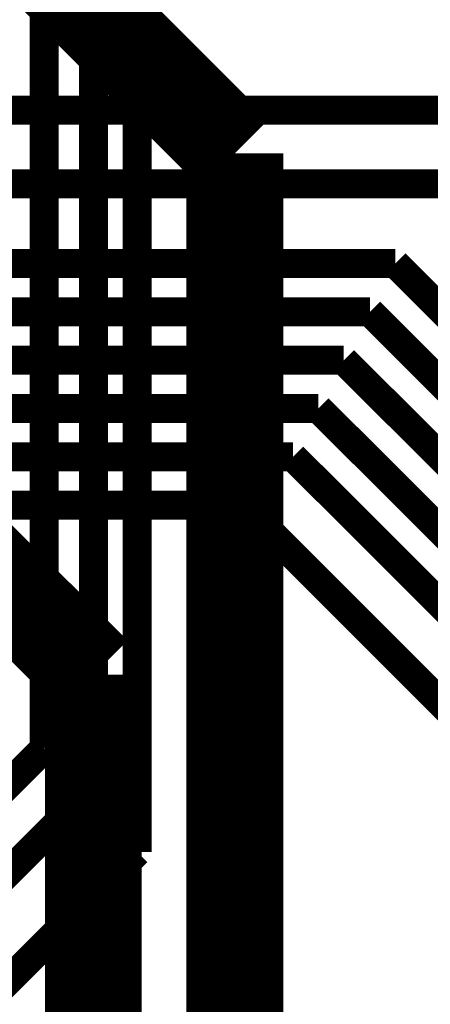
# Model space of a CAD drawing. Header units: millimetres. Extents: x -8 to 125, y -6 to 113.
# Tile 116 of 142: x 75.69 to 79.94, y 43.32 to 53.51. Entities that reach past the tile are written whole.
import ezdxf

# ---------------------------------------------------------------- set-up
doc = ezdxf.new("R2010")
doc.units = ezdxf.units.MM
for name, color, linetype, true_color in [('Bottom Layer', 7, 'Continuous', 0x0000ff), ('Inner1', 7, 'Continuous', 0x999966), ('Top Layer', 7, 'Continuous', 0xff0000)]:
    doc.layers.add(name, color=color, linetype=linetype, true_color=true_color)

msp = doc.modelspace()

# ---------------------------------------------------------------- linework, layer by layer
at = {"layer": 'Bottom Layer', "const_width": 0.3}
for points in [[(76.907, 44.902), (76.907, 56.331)], [(76.454, 56.144), (76.454, 45.57)], [(75.946, 56.012), (75.946, 45.974)], [(75.946, 45.974), (69.85, 39.878)], [(76.454, 45.57), (67.46, 36.576)], [(68.834, 36.83), (76.907, 44.902)]]:
    msp.add_lwpolyline(points, dxfattribs=at)
at = {"layer": 'Inner1', "const_width": 1}
for points in [[(58.166, 71.882), (77.916, 52.132)], [(76.454, 46.736), (55.88, 67.31)], [(77.916, 52.132), (77.916, 42.418)], [(76.454, 42.418), (76.454, 46.736)]]:
    msp.add_lwpolyline(points, dxfattribs=at)
at = {"layer": 'Top Layer', "const_width": 0.3}
for points in [[(73.66, 52.578), (86.868, 52.578)], [(73.152, 51.816), (87.382, 51.816)], [(70.796, 50.99), (79.575, 50.99)], [(79.575, 50.99), (83.829, 46.736)], [(70.796, 50.49), (79.313, 50.49)], [(79.313, 50.49), (84.591, 45.212)], [(70.796, 49.99), (79.042, 49.99)], [(79.042, 49.99), (85.39, 43.642)], [(70.796, 49.49), (78.78, 49.49)], [(78.78, 49.49), (86.106, 42.164)], [(70.796, 48.99), (78.518, 48.99)], [(78.518, 48.99), (86.868, 40.64)], [(70.796, 48.49), (78.002, 48.49)], [(78.002, 48.49), (81.534, 44.958)]]:
    msp.add_lwpolyline(points, dxfattribs=at)

doc.saveas('drawing.dxf')
